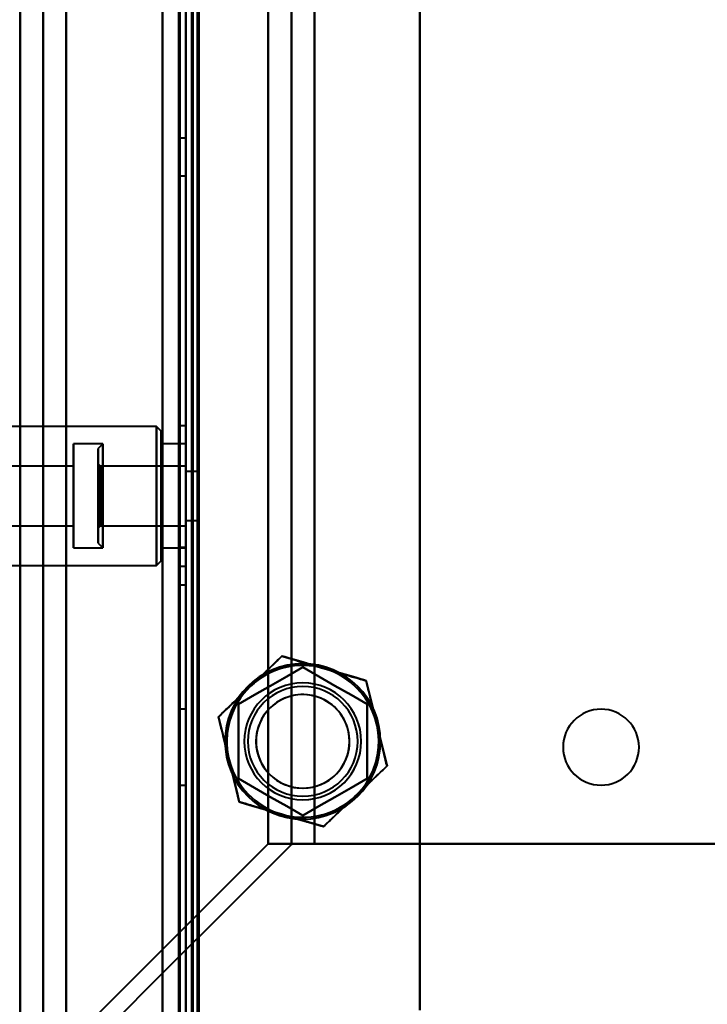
# Model space of a CAD drawing. Header units: millimetres. Extents: x -1483 to 905, y -1392 to 951.
# Tile 27 of 105: x -719 to -660, y -430 to -346. Entities that reach past the tile are written whole.
import ezdxf

# ---------------------------------------------------------------- set-up
doc = ezdxf.new("R2010")
doc.units = ezdxf.units.MM
doc.layers.add('G-IMPT', color=8, linetype='Continuous', lineweight=40)

# ---------------------------------------------------------------- blocks, each defined once
blk = doc.blocks.new('NEXA 2000 CALQUES_dwg-762145-Niveau de réf_')
at = {"layer": 'G-IMPT'}
for p, q in [((-705, -403.95), (-705, 468.85)), ((-717.233, 452.95), (-717.233, -405.05)), ((-704.5, 433.85), (-704.5, -403.95)), ((-705, -323.45), (-705.5, -323.45)), ((-705.5, -323.45), (-705.5, -326.65)), ((-705.5, -323.45), (-705.5, -326.65)), ((-705.5, -326.65), (-705.5, -323.45)), ((-705.5, -326.65), (-705.5, -323.45)), ((-705, -326.65), (-705, -323.45)), ((-705, -326.65), (-705, -323.45)), ((-705, -323.45), (-705, -326.65)), ((-705, -323.45), (-705, -326.65)), ((-705.5, -326.65), (-705, -326.65)), ((-707.5, -348.1), (-740, -348.1)), ((-707.1, -348.5), (-707.5, -348.1)), ((-707.5, -359.546), (-707.5, -348.1)), ((-707.5, -348.1), (-707.5, -359.546)), ((-707.5, -360), (-707.5, -348.554)), ((-707.5, -348.554), (-707.5, -360)), ((-707.1, -359.177), (-707.1, -348.5)), ((-707.1, -348.5), (-707.1, -359.177)), ((-705, -348.05), (-705.5, -348.05)), ((-705.5, -348.05), (-705.5, -360.05)), ((-705.5, -348.05), (-705.5, -360.05)), ((-705.5, -360.05), (-705.5, -348.05)), ((-705.5, -360.05), (-705.5, -348.05)), ((-705, -348.05), (-705, -360.05)), ((-705, -348.05), (-705, -360.05)), ((-705, -360.05), (-705, -348.05)), ((-705, -360.05), (-705, -348.05)), ((-712.1, -349.6), (-714.6, -349.6)), ((-714.6, -349.6), (-714.6, -358.161)), ((-714.6, -358.161), (-714.6, -349.6)), ((-712.1, -349.6), (-712.5, -350)), ((-712.1, -349.6), (-712.1, -358.5)), ((-712.1, -349.6), (-712.1, -358.5)), ((-712.1, -349.939), (-712.1, -349.6)), ((-712.1, -358.161), (-712.1, -349.6)), ((-707.1, -359.6), (-707.1, -348.923)), ((-707.1, -348.923), (-707.1, -359.6)), ((-705, -349.6), (-707.1, -349.6)), ((-707.1, -358.161), (-707.1, -349.6)), ((-707.1, -349.6), (-707.1, -358.161)), ((-705, -349.6), (-705, -358.161)), ((-705, -358.5), (-705, -349.6)), ((-705, -358.5), (-705, -349.6)), ((-714.6, -349.939), (-714.6, -358.5)), ((-714.6, -358.5), (-714.6, -349.939)), ((-712.5, -350), (-712.5, -358.1)), ((-712.5, -350), (-712.5, -358.1)), ((-712.5, -358.1), (-712.5, -350)), ((-712.5, -358.1), (-712.5, -350)), ((-712.1, -358.5), (-712.1, -349.939)), ((-707.1, -358.5), (-707.1, -349.939)), ((-707.1, -349.939), (-707.1, -358.5)), ((-705, -349.939), (-705, -358.5)), ((-712.3, -351.5), (-712.5, -351.3)), ((-712.5, -351.3), (-712.5, -356.8)), ((-712.5, -351.3), (-712.5, -356.8)), ((-712.5, -356.8), (-712.5, -351.3)), ((-712.5, -356.8), (-712.5, -351.3)), ((-714.6, -351.5), (-719.9, -351.5)), ((-714.6, -351.5), (-714.6, -356.406)), ((-714.6, -356.406), (-714.6, -351.5)), ((-714.6, -351.694), (-714.6, -356.6)), ((-714.6, -356.6), (-714.6, -351.694)), ((-705, -351.5), (-712.3, -351.5)), ((-712.3, -351.5), (-712.3, -353.073)), ((-712.3, -351.5), (-712.3, -351.694)), ((-712.3, -353.073), (-712.3, -351.5)), ((-712.3, -356.6), (-712.3, -351.5)), ((-712.3, -351.694), (-712.3, -356.6)), ((-705, -351.5), (-705, -356.6)), ((-705, -351.5), (-705, -356.6)), ((-705, -356.406), (-705, -351.5)), ((-705, -356.6), (-705, -351.694)), ((-704, -351.95), (-705, -351.95)), ((-705, -351.95), (-705, -354.05)), ((-705, -354.05), (-705, -351.95)), ((-704, -351.95), (-704, -356.15)), ((-704, -351.95), (-704, -356.15)), ((-704, -354.05), (-704, -351.95)), ((-712.3, -353.073), (-712.3, -356.406)), ((-712.3, -356.6), (-712.3, -353.073)), ((-705, -354.05), (-705, -356.15)), ((-705, -356.15), (-705, -354.05)), ((-704, -356.15), (-704, -354.05)), ((-704, -356.15), (-704, -354.05)), ((-705, -356.15), (-704, -356.15)), ((-719.9, -356.6), (-714.6, -356.6)), ((-712.5, -356.8), (-712.3, -356.6)), ((-712.3, -356.6), (-705, -356.6)), ((-705, -356.6), (-705, -356.406)), ((-714.6, -358.5), (-712.1, -358.5)), ((-712.5, -358.1), (-712.1, -358.5)), ((-707.1, -358.5), (-705, -358.5)), ((-705, -358.45), (-705.5, -358.45)), ((-705.5, -358.45), (-705.5, -361.65)), ((-705.5, -358.45), (-705.5, -361.65)), ((-705.5, -361.65), (-705.5, -358.45)), ((-705.5, -361.65), (-705.5, -358.45)), ((-705, -358.161), (-705, -358.5)), ((-705, -361.65), (-705, -358.45)), ((-705, -361.65), (-705, -358.45)), ((-705, -358.45), (-705, -361.65)), ((-705, -358.45), (-705, -361.65)), ((-707.5, -360), (-707.1, -359.6)), ((-740, -360), (-707.5, -360)), ((-705.5, -360.05), (-705, -360.05)), ((-705.5, -361.65), (-705, -361.65)), ((-705, -372.3), (-705.5, -372.3)), ((-705, -372.3), (-705.5, -372.3)), ((-705.5, -372.3), (-705.5, -378.8)), ((-705.5, -372.3), (-705.5, -378.8)), ((-705.5, -372.3), (-705.5, -378.8)), ((-705.5, -372.3), (-705.5, -378.8)), ((-705.5, -378.8), (-705.5, -372.3)), ((-705.5, -378.8), (-705.5, -372.3)), ((-705.5, -378.8), (-705.5, -372.3)), ((-705.5, -378.8), (-705.5, -372.3)), ((-705, -378.8), (-705, -372.3)), ((-705, -378.8), (-705, -372.3)), ((-705, -378.8), (-705, -372.3)), ((-705, -378.8), (-705, -372.3)), ((-705, -372.3), (-705, -378.8)), ((-705, -372.3), (-705, -378.8)), ((-705, -372.3), (-705, -378.8)), ((-705, -372.3), (-705, -378.8)), ((-705.5, -378.8), (-705, -378.8)), ((-705.5, -378.8), (-705, -378.8)), ((-697.947, -383.825), (-694.008, -383.825)), ((-694.008, -383.825), (-697.947, -383.825)), ((-694.008, -383.825), (-695.884, -383.825)), ((-695.884, -383.825), (-694.008, -383.825))]:
    blk.add_line(p, q, dxfattribs=at)
at = {"layer": 'G-IMPT', "flags": 128}
for points in [[(-707, -403.95), (-707, -185.75), (-707, 32.45), (-707, 250.65), (-707, 468.85)], [(-707, -403.95), (-707, -185.75), (-707, 32.45), (-707, 250.65), (-707, 468.85)], [(-707, 468.85), (-707, 250.65), (-707, 32.45), (-707, -185.75), (-707, -403.95)], [(-707, 468.85), (-707, 250.65), (-707, 32.45), (-707, -185.75), (-707, -403.95)], [(-707, -403.95), (-707, -185.75), (-707, 32.45), (-707, 250.65), (-707, 468.85)], [(-707, 468.85), (-707, 250.65), (-707, 32.45), (-707, -185.75), (-707, -403.95)], [(-705.6, -403.95), (-705.6, -185.75), (-705.6, 32.45), (-705.6, 250.65), (-705.6, 468.85)], [(-705.6, 468.85), (-705.6, 250.65), (-705.6, 32.45), (-705.6, -185.75), (-705.6, -403.95)], [(-705.6, -403.95), (-705.6, -185.75), (-705.6, 32.45), (-705.6, 250.65), (-705.6, 468.85)], [(-705.6, 468.85), (-705.6, 250.65), (-705.6, 32.45), (-705.6, -185.75), (-705.6, -403.95)], [(-705.6, -403.95), (-705.6, -185.75), (-705.6, 32.45), (-705.6, 250.65), (-705.6, 468.85)], [(-705.6, 468.85), (-705.6, 250.65), (-705.6, 32.45), (-705.6, -185.75), (-705.6, -403.95)], [(-705.5, 468.85), (-705.5, 250.65), (-705.5, 32.45), (-705.5, -185.75), (-705.5, -403.95)], [(-705.5, -403.95), (-705.5, -185.75), (-705.5, 32.45), (-705.5, 250.65), (-705.5, 468.85)], [(-719.172, -405.05), (-719.172, -190.55), (-719.172, 23.95), (-719.172, 238.45), (-719.172, 452.95)], [(-719.172, 452.95), (-719.172, 238.45), (-719.172, 23.95), (-719.172, -190.55), (-719.172, -405.05)], [(-717.203, 452.95), (-717.203, 238.45), (-717.203, 23.95), (-717.203, -190.55), (-717.203, -405.05)], [(-717.203, -405.05), (-717.203, -190.55), (-717.203, 23.95), (-717.203, 238.45), (-717.203, 452.95)], [(-715.233, 452.95), (-715.233, 238.45), (-715.233, 23.95), (-715.233, -190.55), (-715.233, -405.05)], [(-715.233, -405.05), (-715.233, -190.55), (-715.233, 23.95), (-715.233, 238.45), (-715.233, 452.95)], [(-715.233, -404.45), (-715.233, -190.1), (-715.233, 24.25), (-715.233, 238.6), (-715.233, 452.95)], [(-715.233, 452.95), (-715.233, 238.6), (-715.233, 24.25), (-715.233, -190.1), (-715.233, -404.45)], [(-707, 452.95), (-707, 238.6), (-707, 24.25), (-707, -190.1), (-707, -404.45)], [(-707, -404.45), (-707, -190.1), (-707, 24.25), (-707, 238.6), (-707, 452.95)], [(-685, -398.05), (-685, -187.05), (-685, 23.95), (-685, 234.95), (-685, 445.95)], [(-685, 445.95), (-685, 234.95), (-685, 23.95), (-685, -187.05), (-685, -398.05)], [(-705, -403.95), (-705, -193.725), (-705, 16.5), (-705, 226.725), (-705, 436.95)], [(-705, 436.95), (-705, 226.725), (-705, 16.5), (-705, -193.725), (-705, -403.95)], [(-705, 434.35), (-705, 224.775), (-705, 15.2), (-705, -194.375), (-705, -403.95)], [(-705, -404.45), (-705, -194.75), (-705, 14.95), (-705, 224.65), (-705, 434.35)], [(-705, 434.35), (-705, 224.775), (-705, 15.2), (-705, -194.375), (-705, -403.95)], [(-705, -403.95), (-705, -194.375), (-705, 15.2), (-705, 224.775), (-705, 434.35)], [(-705, -403.95), (-705, -194.375), (-705, 15.2), (-705, 224.775), (-705, 434.35)], [(-705, 434.35), (-705, 224.65), (-705, 14.95), (-705, -194.75), (-705, -404.45)], [(-704.5, -404.45), (-704.5, -194.75), (-704.5, 14.95), (-704.5, 224.65), (-704.5, 434.35)], [(-704.4, 434.35), (-704.4, 224.65), (-704.4, 14.95), (-704.4, -194.75), (-704.4, -404.45)], [(-704.4, -404.45), (-704.4, -194.75), (-704.4, 14.95), (-704.4, 224.65), (-704.4, 434.35)], [(-704.4, 434.35), (-704.4, 224.65), (-704.4, 14.95), (-704.4, -194.75), (-704.4, -404.45)], [(-704, 433.95), (-704, 224.45), (-704, 14.95), (-704, -194.55), (-704, -404.05)], [(-704, -404.05), (-704, -194.55), (-704, 14.95), (-704, 224.45), (-704, 433.95)], [(-685, 434.35), (-685, 226.25), (-685, 18.15), (-685, -189.95), (-685, -398.05)], [(-685, -398.05), (-685, -189.95), (-685, 18.15), (-685, 226.25), (-685, 434.35)], [(-704.5, 433.85), (-704.5, 224.4), (-704.5, 14.95), (-704.5, -194.5), (-704.5, -403.95)], [(-704.5, -403.95), (-704.5, -194.5), (-704.5, 14.95), (-704.5, 224.4), (-704.5, 433.85)], [(-704.5, 433.85), (-704.5, 224.4), (-704.5, 14.95), (-704.5, -194.5), (-704.5, -403.95)], [(-704.5, -403.95), (-704.5, -194.5), (-704.5, 14.95), (-704.5, 224.4), (-704.5, 433.85)], [(-704.5, 433.85), (-704.5, 224.4), (-704.5, 14.95), (-704.5, -194.5), (-704.5, -403.95)], [(-704.5, -403.95), (-704.5, -194.5), (-704.5, 14.95), (-704.5, 224.4), (-704.5, 433.85)], [(-704, 433.85), (-704, 224.4), (-704, 14.95), (-704, -194.5), (-704, -403.95)], [(-704, -403.95), (-704, -194.5), (-704, 14.95), (-704, 224.4), (-704, 433.85)], [(-703.9, -403.95), (-703.9, -194.5), (-703.9, 14.95), (-703.9, 224.4), (-703.9, 433.85)], [(-703.9, 433.85), (-703.9, 224.4), (-703.9, 14.95), (-703.9, -194.5), (-703.9, -403.95)], [(-697.947, -383.825), (-697.947, -179.938), (-697.947, 23.95), (-697.947, 227.838), (-697.947, 431.725)], [(-697.947, 431.725), (-697.947, 227.838), (-697.947, 23.95), (-697.947, -179.938), (-697.947, -383.825)], [(-695.978, 431.786), (-695.978, 227.868), (-695.978, 23.95), (-695.978, -179.968), (-695.978, -383.886)], [(-695.978, -383.886), (-695.978, -179.968), (-695.978, 23.95), (-695.978, 227.868), (-695.978, 431.786)], [(-694.008, -383.825), (-694.008, -179.938), (-694.008, 23.95), (-694.008, 227.838), (-694.008, 431.725)], [(-694.008, 431.725), (-694.008, 227.838), (-694.008, 23.95), (-694.008, -179.938), (-694.008, -383.825)], [(-694.008, 431.725), (-694.008, 227.838), (-694.008, 23.95), (-694.008, -179.938), (-694.008, -383.825)], [(-694.008, -383.825), (-694.008, -179.938), (-694.008, 23.95), (-694.008, 227.838), (-694.008, 431.725)], [(-699.492, -370.352), (-698.813, -369.703), (-698.135, -369.055), (-697.457, -368.407), (-696.779, -367.758)], [(-696.779, -367.758), (-697.457, -368.407), (-698.135, -369.055), (-698.813, -369.703), (-699.492, -370.352)], [(-696.779, -367.758), (-695.878, -368.021), (-694.978, -368.285), (-694.077, -368.548), (-693.177, -368.811)], [(-693.177, -368.811), (-694.077, -368.548), (-694.978, -368.285), (-695.878, -368.021), (-696.779, -367.758)], [(-695, -368.699), (-696.375, -369.493), (-697.75, -370.287), (-699.125, -371.081), (-700.5, -371.875)], [(-700.5, -371.875), (-699.125, -371.081), (-697.75, -370.287), (-696.375, -369.493), (-695, -368.699)], [(-695, -368.699), (-696.375, -369.493), (-697.75, -370.287), (-699.125, -371.081), (-700.5, -371.875)], [(-700.5, -371.875), (-699.125, -371.081), (-697.75, -370.287), (-696.375, -369.493), (-695, -368.699)], [(-689.5, -371.875), (-690.875, -371.081), (-692.25, -370.287), (-693.625, -369.493), (-695, -368.699)], [(-695, -368.699), (-693.625, -369.493), (-692.25, -370.287), (-690.875, -371.081), (-689.5, -371.875)], [(-689.5, -371.875), (-690.875, -371.081), (-692.25, -370.287), (-693.625, -369.493), (-695, -368.699)], [(-695, -368.699), (-693.625, -369.493), (-692.25, -370.287), (-690.875, -371.081), (-689.5, -371.875)], [(-693.177, -368.811), (-692.276, -369.074), (-691.376, -369.337), (-690.475, -369.6), (-689.575, -369.864)], [(-689.575, -369.864), (-690.475, -369.6), (-691.376, -369.337), (-692.276, -369.074), (-693.177, -368.811)], [(-702.204, -372.945), (-701.526, -372.296), (-700.848, -371.648), (-700.17, -371), (-699.492, -370.352)], [(-699.492, -370.352), (-700.17, -371), (-700.848, -371.648), (-701.526, -372.296), (-702.204, -372.945)], [(-689.575, -369.864), (-689.352, -370.775), (-689.13, -371.686), (-688.908, -372.598), (-688.685, -373.509)], [(-688.685, -373.509), (-688.908, -372.598), (-689.13, -371.686), (-689.352, -370.775), (-689.575, -369.864)], [(-700.5, -371.875), (-700.5, -373.462), (-700.5, -375.05), (-700.5, -376.638), (-700.5, -378.225)], [(-700.5, -378.225), (-700.5, -376.638), (-700.5, -375.05), (-700.5, -373.462), (-700.5, -371.875)], [(-700.5, -371.875), (-700.5, -373.462), (-700.5, -375.05), (-700.5, -376.638), (-700.5, -378.225)], [(-700.5, -378.225), (-700.5, -376.638), (-700.5, -375.05), (-700.5, -373.462), (-700.5, -371.875)], [(-689.5, -378.225), (-689.5, -376.638), (-689.5, -375.05), (-689.5, -373.462), (-689.5, -371.875)], [(-689.5, -371.875), (-689.5, -373.462), (-689.5, -375.05), (-689.5, -376.638), (-689.5, -378.225)], [(-689.5, -378.225), (-689.5, -376.638), (-689.5, -375.05), (-689.5, -373.462), (-689.5, -371.875)], [(-689.5, -371.875), (-689.5, -373.462), (-689.5, -375.05), (-689.5, -376.638), (-689.5, -378.225)], [(-701.315, -376.591), (-701.537, -375.679), (-701.76, -374.768), (-701.982, -373.856), (-702.204, -372.945)], [(-702.204, -372.945), (-701.982, -373.856), (-701.76, -374.768), (-701.537, -375.679), (-701.315, -376.591)], [(-688.685, -373.509), (-688.463, -374.421), (-688.24, -375.332), (-688.018, -376.244), (-687.796, -377.155)], [(-687.796, -377.155), (-688.018, -376.244), (-688.24, -375.332), (-688.463, -374.421), (-688.685, -373.509)], [(-700.425, -380.236), (-700.648, -379.325), (-700.87, -378.414), (-701.092, -377.502), (-701.315, -376.591)], [(-701.315, -376.591), (-701.092, -377.502), (-700.87, -378.414), (-700.648, -379.325), (-700.425, -380.236)], [(-687.796, -377.155), (-688.474, -377.804), (-689.152, -378.452), (-689.83, -379.1), (-690.508, -379.748)], [(-690.508, -379.748), (-689.83, -379.1), (-689.152, -378.452), (-688.474, -377.804), (-687.796, -377.155)], [(-695, -381.401), (-696.375, -380.607), (-697.75, -379.813), (-699.125, -379.019), (-700.5, -378.225)], [(-700.5, -378.225), (-699.125, -379.019), (-697.75, -379.813), (-696.375, -380.607), (-695, -381.401)], [(-700.5, -378.225), (-699.125, -379.019), (-697.75, -379.813), (-696.375, -380.607), (-695, -381.401)], [(-695, -381.401), (-696.375, -380.607), (-697.75, -379.813), (-699.125, -379.019), (-700.5, -378.225)], [(-695, -381.401), (-693.625, -380.607), (-692.25, -379.813), (-690.875, -379.019), (-689.5, -378.225)], [(-689.5, -378.225), (-690.875, -379.019), (-692.25, -379.813), (-693.625, -380.607), (-695, -381.401)], [(-695, -381.401), (-693.625, -380.607), (-692.25, -379.813), (-690.875, -379.019), (-689.5, -378.225)], [(-689.5, -378.225), (-690.875, -379.019), (-692.25, -379.813), (-693.625, -380.607), (-695, -381.401)], [(-690.508, -379.748), (-691.187, -380.397), (-691.865, -381.045), (-692.543, -381.693), (-693.221, -382.342)], [(-693.221, -382.342), (-692.543, -381.693), (-691.865, -381.045), (-691.187, -380.397), (-690.508, -379.748)], [(-696.823, -381.289), (-697.724, -381.026), (-698.624, -380.763), (-699.525, -380.5), (-700.425, -380.236)], [(-700.425, -380.236), (-699.525, -380.5), (-698.624, -380.763), (-697.724, -381.026), (-696.823, -381.289)], [(-693.221, -382.342), (-694.122, -382.079), (-695.022, -381.815), (-695.923, -381.552), (-696.823, -381.289)], [(-696.823, -381.289), (-695.923, -381.552), (-695.022, -381.815), (-694.122, -382.079), (-693.221, -382.342)], [(-719.172, -405.05), (-713.866, -399.744), (-708.56, -394.438), (-703.254, -389.131), (-697.947, -383.825)], [(-697.947, -383.825), (-703.254, -389.131), (-708.56, -394.438), (-713.866, -399.744), (-719.172, -405.05)], [(-695.978, -383.886), (-701.269, -389.177), (-706.56, -394.468), (-711.85, -399.759), (-717.141, -405.05)], [(-717.141, -405.05), (-711.85, -399.759), (-706.56, -394.468), (-701.269, -389.177), (-695.978, -383.886)], [(-695.884, -383.825), (-696.4, -383.825), (-696.915, -383.825), (-697.431, -383.825), (-697.947, -383.825)], [(-697.947, -383.825), (-697.431, -383.825), (-696.915, -383.825), (-696.4, -383.825), (-695.884, -383.825)], [(-581.426, -383.825), (-609.572, -383.825), (-637.717, -383.825), (-665.863, -383.825), (-694.008, -383.825)], [(-694.008, -383.825), (-665.863, -383.825), (-637.717, -383.825), (-609.572, -383.825), (-581.426, -383.825)], [(-694.008, -383.825), (-665.863, -383.825), (-637.717, -383.825), (-609.572, -383.825), (-581.426, -383.825)], [(-581.426, -383.825), (-609.572, -383.825), (-637.717, -383.825), (-665.863, -383.825), (-694.008, -383.825)]]:
    blk.add_lwpolyline(points, dxfattribs=at)
at = {"layer": 'G-IMPT'}
for centre, radius, start, end in [((-695, -375.05), 6.65, 90, 270), ((-695, -375.05), 6.65, 90, 270), ((-695, -375.05), 6.65, 90, 270), ((-695, -375.05), 6.65, 0, 180), ((-695, -375.05), 6.5, 73.71061, 253.71061), ((-695, -375.05), 6.5, 73.71061, 253.71061), ((-695, -375.05), 6.5, 73.71061, 133.71061), ((-695, -375.05), 6.5, 73.71061, 133.71061), ((-695, -375.05), 6.5, 73.71061, 133.71061), ((-695, -375.05), 6.5, 73.71061, 133.71061), ((-695, -375.05), 6.5, 253.71061, 73.71061), ((-695, -375.05), 6.5, 253.71061, 73.71061), ((-695, -375.05), 6.65, 270, 90), ((-695, -375.05), 6.65, 0, 90), ((-695, -375.05), 6.65, 270, 90), ((-695, -375.05), 6.5, 13.71061, 73.71061), ((-695, -375.05), 6.5, 13.71061, 73.71061), ((-695, -375.05), 6.5, 13.71061, 73.71061), ((-695, -375.05), 6.5, 13.71061, 73.71061), ((-695, -375.05), 6.5, 133.71061, 193.71061), ((-695, -375.05), 6.5, 133.71061, 193.71061), ((-695, -375.05), 6.5, 133.71061, 193.71061), ((-695, -375.05), 6.5, 133.71061, 193.71061), ((-695, -375.05), 5, 0, 180), ((-695, -375.05), 5, 360, 180), ((-695, -375.05), 5, 0, 180), ((-695, -375.05), 5, 0, 180), ((-695, -375.05), 4.7, 90, 270), ((-695, -375.05), 4.7, 90, 270), ((-695, -375.05), 4.7, 90, 270), ((-695, -375.05), 4.7, 0, 180), ((-695, -375.05), 4.7, 270, 90), ((-695, -375.05), 4.7, 0, 90), ((-695, -375.05), 4.7, 270, 90), ((-695, -375.05), 4, 90, 270), ((-695, -375.05), 4, 343.71061, 163.71061), ((-695, -375.05), 4, 343.71061, 163.71061), ((-695, -375.05), 4, 343.71061, 163.71061), ((-695, -375.05), 4, 270, 90), ((-669.5, -375.55), 3.25, 90, 270), ((-669.5, -375.55), 3.25, 90, 270), ((-669.5, -375.55), 3.25, 90, 270), ((-669.5, -375.55), 3.25, 0, 180), ((-669.5, -375.55), 3.25, 270, 90), ((-669.5, -375.55), 3.25, 0, 90), ((-669.5, -375.55), 3.25, 270, 90), ((-695, -375.05), 4, 163.71061, 270), ((-695, -375.05), 4, 163.71061, 343.71061), ((-695, -375.05), 4, 163.71061, 343.71061), ((-695, -375.05), 6.5, 313.71061, 13.71061), ((-695, -375.05), 6.5, 313.71061, 13.71061), ((-695, -375.05), 6.5, 313.71061, 13.71061), ((-695, -375.05), 6.5, 313.71061, 13.71061), ((-695, -375.05), 6.65, 180, 0), ((-695, -375.05), 5, 180, 360), ((-695, -375.05), 5, 180, 0), ((-695, -375.05), 5, 180, 0), ((-695, -375.05), 5, 180, 360), ((-695, -375.05), 4.7, 180, 360), ((-695, -375.05), 4.7, 270, 0), ((-695, -375.05), 6.65, 270, 0), ((-669.5, -375.55), 3.25, 180, 360), ((-669.5, -375.55), 3.25, 270, 0), ((-695, -375.05), 6.5, 193.71061, 253.71061), ((-695, -375.05), 6.5, 193.71061, 253.71061), ((-695, -375.05), 6.5, 193.71061, 253.71061), ((-695, -375.05), 6.5, 193.71061, 253.71061), ((-695, -375.05), 4, 270, 343.71061), ((-695, -375.05), 6.5, 253.71061, 313.71061), ((-695, -375.05), 6.5, 253.71061, 313.71061), ((-695, -375.05), 6.5, 253.71061, 313.71061), ((-695, -375.05), 6.5, 253.71061, 313.71061)]:
    blk.add_arc(centre, radius, start, end, dxfattribs=at)
for points, knots in [([(-699.492, -370.352), (-699.054, -369.935), (-698.413, -369.329), (-697.511, -368.462), (-697.031, -367.998), (-696.779, -367.758)], [0, 0, 0, 0, 0.5, 0.75, 1, 1, 1, 1]), ([(-696.779, -367.758), (-696.445, -367.855), (-695.806, -368.046), (-694.605, -368.4), (-693.757, -368.643), (-693.177, -368.811)], [0, 0, 0, 0, 0.25, 0.5, 1, 1, 1, 1]), ([(-693.177, -368.811), (-692.598, -368.982), (-691.752, -369.233), (-690.55, -369.582), (-689.909, -369.765), (-689.575, -369.864)], [0, 0, 0, 0, 0.5, 0.75, 1, 1, 1, 1]), ([(-702.204, -372.945), (-701.953, -372.703), (-701.469, -372.246), (-700.562, -371.383), (-699.927, -370.77), (-699.492, -370.352)], [0, 0, 0, 0, 0.25, 0.5, 1, 1, 1, 1]), ([(-689.575, -369.864), (-689.491, -370.201), (-689.337, -370.85), (-689.043, -372.067), (-688.83, -372.923), (-688.685, -373.509)], [0, 0, 0, 0, 0.25, 0.5, 1, 1, 1, 1]), ([(-701.315, -376.591), (-701.456, -376.004), (-701.661, -375.145), (-701.961, -373.93), (-702.123, -373.283), (-702.204, -372.945)], [0, 0, 0, 0, 0.5, 0.75, 1, 1, 1, 1]), ([(-688.685, -373.509), (-688.544, -374.096), (-688.339, -374.955), (-688.039, -376.17), (-687.877, -376.817), (-687.796, -377.155)], [0, 0, 0, 0, 0.5, 0.75, 1, 1, 1, 1]), ([(-700.425, -380.236), (-700.509, -379.899), (-700.663, -379.25), (-700.957, -378.033), (-701.17, -377.177), (-701.315, -376.591)], [0, 0, 0, 0, 0.25, 0.5, 1, 1, 1, 1]), ([(-687.796, -377.155), (-688.047, -377.397), (-688.531, -377.854), (-689.438, -378.717), (-690.073, -379.33), (-690.508, -379.748)], [0, 0, 0, 0, 0.25, 0.5, 1, 1, 1, 1]), ([(-690.508, -379.748), (-690.946, -380.165), (-691.587, -380.771), (-692.489, -381.638), (-692.969, -382.102), (-693.221, -382.342)], [0, 0, 0, 0, 0.5, 0.75, 1, 1, 1, 1]), ([(-696.823, -381.289), (-697.402, -381.118), (-698.248, -380.867), (-699.45, -380.518), (-700.091, -380.335), (-700.425, -380.236)], [0, 0, 0, 0, 0.5, 0.75, 1, 1, 1, 1]), ([(-693.221, -382.342), (-693.555, -382.245), (-694.194, -382.054), (-695.395, -381.7), (-696.243, -381.457), (-696.823, -381.289)], [0, 0, 0, 0, 0.25, 0.5, 1, 1, 1, 1])]:
    blk.add_open_spline(points, degree=3, knots=knots, dxfattribs=at)
for points in [[(-696.779, -367.758), (-697.277, -368.234), (-698.201, -369.118), (-699.06, -369.939), (-699.492, -370.352)], [(-693.177, -368.811), (-693.75, -368.643), (-694.89, -368.31), (-696.118, -367.952), (-696.779, -367.758)], [(-689.575, -369.864), (-690.236, -369.67), (-691.463, -369.312), (-692.604, -368.978), (-693.177, -368.811)], [(-699.492, -370.352), (-699.923, -370.764), (-700.782, -371.585), (-701.706, -372.469), (-702.204, -372.945)], [(-688.685, -373.509), (-688.827, -372.929), (-689.108, -371.775), (-689.411, -370.533), (-689.575, -369.864)], [(-702.204, -372.945), (-702.041, -373.614), (-701.738, -374.856), (-701.456, -376.011), (-701.315, -376.591)], [(-687.796, -377.155), (-687.959, -376.486), (-688.262, -375.244), (-688.544, -374.089), (-688.685, -373.509)], [(-701.315, -376.591), (-701.173, -377.171), (-700.892, -378.325), (-700.589, -379.567), (-700.425, -380.236)], [(-690.508, -379.748), (-690.077, -379.336), (-689.218, -378.515), (-688.294, -377.631), (-687.796, -377.155)], [(-693.221, -382.342), (-692.723, -381.866), (-691.799, -380.982), (-690.94, -380.161), (-690.508, -379.748)], [(-700.425, -380.236), (-699.764, -380.43), (-698.537, -380.788), (-697.396, -381.122), (-696.823, -381.289)], [(-696.823, -381.289), (-696.25, -381.457), (-695.11, -381.79), (-693.882, -382.148), (-693.221, -382.342)], [(-695.978, -383.886), (-695.967, -383.876), (-695.941, -383.855), (-695.904, -383.835), (-695.884, -383.825)], [(-695.884, -383.825), (-695.904, -383.835), (-695.941, -383.855), (-695.967, -383.876), (-695.978, -383.886)]]:
    blk.add_open_spline(points, degree=3, dxfattribs=at)

msp = doc.modelspace()

# ---------------------------------------------------------------- block references
at = {"layer": 'G-IMPT'}
msp.add_blockref('NEXA 2000 CALQUES_dwg-762145-Niveau de réf_', (0, -32.95), dxfattribs=at)

doc.saveas('drawing.dxf')
